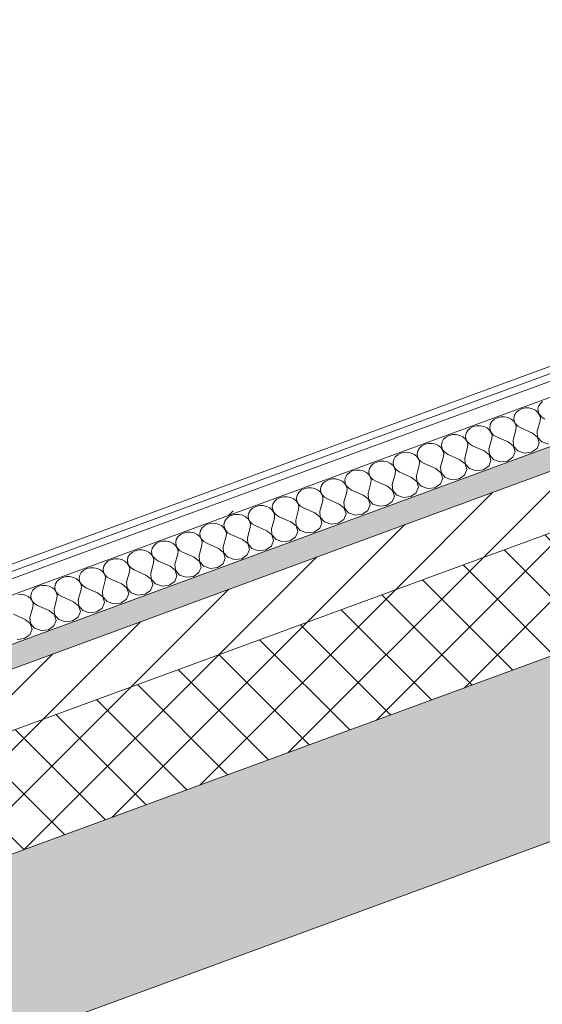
# Model space of a CAD drawing. Header units: millimetres. Extents: x -8337 to 19291, y 9509 to 21675.
# Tile 143 of 163: x 10455 to 10853, y 15941 to 16691. Entities that reach past the tile are written whole.
import ezdxf

# ---------------------------------------------------------------- set-up
doc = ezdxf.new("R2010")
doc.units = ezdxf.units.MM
doc.header["$MEASUREMENT"] = 0
doc.linetypes.add('Wipeout_Contour', pattern=[1000, 0, -1000])
doc.layers.add('12_FAÇ_Façana', color=7, linetype='Continuous')
doc.layers.add('Nuevo_08_E_Envans secs', color=7, linetype='Continuous')
for name, color, linetype, lineweight, true_color in [('12_FAÇ_Façana_Pluma_Nº__102', 7, 'Continuous', 5, 0xcccccc), ('12_FAÇ_Façana_Pluma_Nº__174', 7, 'Continuous', 13, 0xe4ad2c), ('12_FAÇ_Façana_Pluma_Nº__176', 7, 'Continuous', 15, 0x93a0c6), ('Nuevo_08_E_Envans secs_Pluma_Nº__102', 7, 'Continuous', 5, 0xcccccc), ('Nuevo_08_E_Envans secs_Pluma_Nº__171', 171, 'Continuous', 13, 0xaaaaff), ('Nuevo_08_E_Envans secs_Pluma_Nº__177', 7, 'Continuous', 15, 0xf7e046)]:
    doc.layers.add(name, color=color, linetype=linetype, lineweight=lineweight, true_color=true_color)
for name, color, linetype, lineweight in [('12_FAÇ_Façana_Pluma_Nº__2', 8, 'Continuous', 5), ('12_FAÇ_Façana_Pluma_Nº__7', 7, 'Continuous', 5), ('Nuevo_08_E_Envans secs_Pluma_Nº__1', 7, 'Continuous', 5)]:
    doc.layers.add(name, color=color, linetype=linetype, lineweight=lineweight)
pattern_1 = [(45, (0, 0), (-183.8478, 183.8478), [195, -65]), (45, (7e-14, 183.85), (-183.8478, 183.8478), [195, -65])]

# ---------------------------------------------------------------- blocks, each defined once
blk = doc.blocks.new('Elem Sección_40_1')
at = {"layer": '12_FAÇ_Façana_Pluma_Nº__102', "linetype": 'Continuous', "lineweight": 0, "true_color": 0xe5e5e5}
blk.add_hatch(color=254, dxfattribs=at).paths.add_polyline_path([(8440.8, 15316.98), (8506.81, 15200.22), (11746.65, 16391), (11729.04, 16422.14), (11684.88, 16405.91), (11636.48, 16491.53)])
at = {"layer": '12_FAÇ_Façana_Pluma_Nº__174', "linetype": 'Continuous', "lineweight": 13, "true_color": 0xe4ad2c}
h = blk.add_hatch(dxfattribs=at)
h.set_pattern_fill('SATE_Aislamiento_0001', color=42, style=0, pattern_type=2)
h.set_pattern_definition([(45, (0, 0), (-21.213203, 21.213203), []), (135, (0, 0), (21.213203, 21.213203), [])])
h.paths.add_polyline_path([(8396.8, 15394.81), (8440.8, 15316.98), (11636.48, 16491.53), (11592.47, 16569.37)])
at = {"layer": '12_FAÇ_Façana_Pluma_Nº__176', "linetype": 'Continuous', "lineweight": 0, "true_color": 0x495063}
blk.add_hatch(color=251, dxfattribs=at).paths.add_polyline_path([(11561.67, 16623.86), (8365.99, 15449.3), (8374.79, 15433.73), (11570.47, 16608.29)])
at = {"layer": '12_FAÇ_Façana_Pluma_Nº__2', "linetype": 'Continuous', "lineweight": 5}
h = blk.add_hatch(dxfattribs=at)
h.set_pattern_fill('Ceramic_0001', color=8, style=0, pattern_type=2)
h.set_pattern_definition([(45, (0, 0), (-21.213203, 21.213203), [])])
h.paths.add_polyline_path([(8374.79, 15433.73), (8396.8, 15394.81), (11592.47, 16569.37), (11570.47, 16608.29)])
at = {"layer": '12_FAÇ_Façana_Pluma_Nº__7', "color": 7, "linetype": 'Continuous', "lineweight": 5}
for p, q in [((11570.47, 16608.29), (8374.79, 15433.73)), ((11592.47, 16569.37), (8396.8, 15394.81)), ((11636.48, 16491.53), (8440.8, 15316.98)), ((11746.65, 16391), (8506.81, 15200.22))]:
    blk.add_line(p, q, dxfattribs=at)
blk = doc.blocks.new('*X191')
at = {"layer": 'Nuevo_08_E_Envans secs_Pluma_Nº__102', "color": 254, "linetype": 'Continuous', "lineweight": 5, "true_color": 0xcccccc}
for p, q in [((10851.25, 16398.12), (10850.04, 16396.1)), ((10853.11, 16399.8), (10851.25, 16398.12)), ((10831.64, 16389.34), (10831.16, 16387.12)), ((10832.86, 16391.36), (10831.64, 16389.34)), ((10834.72, 16393.04), (10832.86, 16391.36)), ((10837.07, 16394.24), (10834.72, 16393.04)), ((10839.74, 16394.88), (10837.07, 16394.24)), ((10842.53, 16394.91), (10839.74, 16394.88)), ((10845.22, 16394.33), (10842.53, 16394.91)), ((10847.61, 16393.17), (10845.22, 16394.33)), ((10849.52, 16391.53), (10847.61, 16393.17)), ((10850.8, 16389.53), (10849.52, 16391.53)), ((10850.04, 16396.1), (10849.55, 16393.88)), ((10849.55, 16393.88), (10849.84, 16391.65)), ((10849.84, 16391.65), (10850.87, 16389.56)), ((10851.35, 16387.33), (10850.8, 16389.53)), ((10850.87, 16389.56), (10852.57, 16387.78)), ((10813.25, 16382.58), (10812.77, 16380.36)), ((10814.47, 16384.6), (10813.25, 16382.58)), ((10816.32, 16386.28), (10814.47, 16384.6)), ((10818.68, 16387.48), (10816.32, 16386.28)), ((10821.35, 16388.12), (10818.68, 16387.48)), ((10824.14, 16388.15), (10821.35, 16388.12)), ((10826.83, 16387.57), (10824.14, 16388.15)), ((10829.22, 16386.41), (10826.83, 16387.57)), ((10831.13, 16384.77), (10829.22, 16386.41)), ((10832.4, 16382.77), (10831.13, 16384.77)), ((10831.16, 16387.12), (10831.45, 16384.89)), ((10831.45, 16384.89), (10832.48, 16382.8)), ((10832.96, 16380.57), (10832.4, 16382.77)), ((10832.48, 16382.8), (10834.18, 16381.02)), ((10848.97, 16377.13), (10851.13, 16385.09)), ((10851.13, 16385.09), (10851.35, 16387.33)), ((10852.57, 16387.78), (10854.81, 16386.44)), ((10781.89, 16373.96), (10779.54, 16372.76)), ((10784.56, 16374.6), (10781.89, 16373.96)), ((10787.35, 16374.63), (10784.56, 16374.6)), ((10790.04, 16374.04), (10787.35, 16374.63)), ((10792.43, 16372.89), (10790.04, 16374.04)), ((10794.86, 16375.81), (10794.37, 16373.6)), ((10796.07, 16377.84), (10794.86, 16375.81)), ((10797.93, 16379.52), (10796.07, 16377.84)), ((10800.28, 16380.72), (10797.93, 16379.52)), ((10802.96, 16381.36), (10800.28, 16380.72)), ((10805.74, 16381.39), (10802.96, 16381.36)), ((10808.44, 16380.81), (10805.74, 16381.39)), ((10810.83, 16379.65), (10808.44, 16380.81)), ((10812.73, 16378.01), (10810.83, 16379.65)), ((10814.01, 16376.01), (10812.73, 16378.01)), ((10812.77, 16380.36), (10813.05, 16378.13)), ((10813.05, 16378.13), (10814.08, 16376.04)), ((10814.56, 16373.81), (10814.01, 16376.01)), ((10814.08, 16376.04), (10815.78, 16374.26)), ((10815.78, 16374.26), (10818.02, 16372.92)), ((10830.57, 16370.37), (10832.74, 16378.33)), ((10832.74, 16378.33), (10832.96, 16380.57)), ((10834.18, 16381.02), (10836.42, 16379.68)), ((10845.29, 16375.78), (10836.42, 16379.68)), ((10849.23, 16372.66), (10845.29, 16375.78)), ((10848.97, 16377.13), (10849.3, 16372.68)), ((10763.49, 16367.2), (10761.14, 16366)), ((10766.17, 16367.84), (10763.49, 16367.2)), ((10768.96, 16367.87), (10766.17, 16367.84)), ((10771.65, 16367.28), (10768.96, 16367.87)), ((10774.04, 16366.13), (10771.65, 16367.28)), ((10776.46, 16369.05), (10775.98, 16366.84)), ((10775.98, 16366.84), (10776.26, 16364.6)), ((10777.68, 16371.08), (10776.46, 16369.05)), ((10779.54, 16372.76), (10777.68, 16371.08)), ((10794.34, 16371.25), (10792.43, 16372.89)), ((10795.62, 16369.25), (10794.34, 16371.25)), ((10794.37, 16373.6), (10794.66, 16371.36)), ((10794.66, 16371.36), (10795.69, 16369.28)), ((10796.17, 16367.05), (10795.62, 16369.25)), ((10795.69, 16369.28), (10797.39, 16367.5)), ((10795.95, 16364.8), (10796.17, 16367.05)), ((10797.39, 16367.5), (10799.63, 16366.16)), ((10812.18, 16363.61), (10814.35, 16371.57)), ((10814.35, 16371.57), (10814.56, 16373.81)), ((10826.9, 16369.01), (10818.02, 16372.92)), ((10830.84, 16365.9), (10826.9, 16369.01)), ((10830.57, 16370.37), (10830.91, 16365.92)), ((10848.85, 16364.09), (10850.55, 16368.33)), ((10850.55, 16368.33), (10849.23, 16372.66)), ((10849.3, 16372.68), (10852.49, 16369.05)), ((10852.49, 16369.05), (10857.57, 16367.3)), ((10742.75, 16359.23), (10740.89, 16357.56)), ((10745.1, 16360.44), (10742.75, 16359.23)), ((10747.77, 16361.08), (10745.1, 16360.44)), ((10750.56, 16361.11), (10747.77, 16361.08)), ((10753.25, 16360.52), (10750.56, 16361.11)), ((10755.64, 16359.37), (10753.25, 16360.52)), ((10757.55, 16357.73), (10755.64, 16359.37)), ((10758.07, 16362.29), (10757.59, 16360.08)), ((10757.59, 16360.08), (10757.87, 16357.84)), ((10759.29, 16364.32), (10758.07, 16362.29)), ((10761.14, 16366), (10759.29, 16364.32)), ((10775.94, 16364.49), (10774.04, 16366.13)), ((10777.22, 16362.49), (10775.94, 16364.49)), ((10776.26, 16364.6), (10777.3, 16362.52)), ((10777.77, 16360.29), (10777.22, 16362.49)), ((10777.3, 16362.52), (10779, 16360.73)), ((10777.56, 16358.04), (10777.77, 16360.29)), ((10779, 16360.73), (10781.24, 16359.4)), ((10790.11, 16355.49), (10781.24, 16359.4)), ((10793.79, 16356.85), (10795.95, 16364.8)), ((10808.5, 16362.25), (10799.63, 16366.16)), ((10812.44, 16359.13), (10808.5, 16362.25)), ((10812.18, 16363.61), (10812.52, 16359.16)), ((10813.76, 16354.81), (10812.44, 16359.13)), ((10812.52, 16359.16), (10815.7, 16355.52)), ((10830.45, 16357.33), (10832.15, 16361.57)), ((10832.15, 16361.57), (10830.84, 16365.9)), ((10830.91, 16365.92), (10834.09, 16362.28)), ((10834.09, 16362.28), (10839.18, 16360.54)), ((10839.18, 16360.54), (10844.64, 16361.21)), ((10844.64, 16361.21), (10848.85, 16364.09)), ((10724.35, 16352.47), (10722.5, 16350.8)), ((10726.71, 16353.68), (10724.35, 16352.47)), ((10729.38, 16354.32), (10726.71, 16353.68)), ((10732.17, 16354.35), (10729.38, 16354.32)), ((10734.86, 16353.76), (10732.17, 16354.35)), ((10737.25, 16352.61), (10734.86, 16353.76)), ((10739.16, 16350.97), (10737.25, 16352.61)), ((10739.68, 16355.53), (10739.19, 16353.32)), ((10739.19, 16353.32), (10739.48, 16351.08)), ((10740.89, 16357.56), (10739.68, 16355.53)), ((10758.83, 16355.73), (10757.55, 16357.73)), ((10757.87, 16357.84), (10758.9, 16355.76)), ((10759.38, 16353.52), (10758.83, 16355.73)), ((10758.9, 16355.76), (10760.6, 16353.97)), ((10759.16, 16351.28), (10759.38, 16353.52)), ((10760.6, 16353.97), (10762.84, 16352.64)), ((10771.71, 16348.73), (10762.84, 16352.64)), ((10775.39, 16350.09), (10777.56, 16358.04)), ((10794.05, 16352.37), (10790.11, 16355.49)), ((10793.79, 16356.85), (10794.12, 16352.4)), ((10795.36, 16348.05), (10794.05, 16352.37)), ((10794.12, 16352.4), (10797.31, 16348.76)), ((10812.06, 16350.57), (10813.76, 16354.81)), ((10815.7, 16355.52), (10820.78, 16353.78)), ((10820.78, 16353.78), (10826.24, 16354.45)), ((10826.24, 16354.45), (10830.45, 16357.33)), ((10704.1, 16344.04), (10702.89, 16342.01)), ((10705.96, 16345.71), (10704.1, 16344.04)), ((10708.31, 16346.92), (10705.96, 16345.71)), ((10710.99, 16347.56), (10708.31, 16346.92)), ((10713.77, 16347.59), (10710.99, 16347.56)), ((10716.47, 16347), (10713.77, 16347.59)), ((10718.86, 16345.84), (10716.47, 16347)), ((10720.76, 16344.2), (10718.86, 16345.84)), ((10722.04, 16342.21), (10720.76, 16344.2)), ((10721.28, 16348.77), (10720.8, 16346.56)), ((10720.8, 16346.56), (10721.08, 16344.32)), ((10721.08, 16344.32), (10722.11, 16342.23)), ((10722.5, 16350.8), (10721.28, 16348.77)), ((10738.6, 16336.56), (10740.77, 16344.52)), ((10740.43, 16348.97), (10739.16, 16350.97)), ((10739.48, 16351.08), (10740.51, 16348.99)), ((10740.99, 16346.76), (10740.43, 16348.97)), ((10740.51, 16348.99), (10742.21, 16347.21)), ((10740.77, 16344.52), (10740.99, 16346.76)), ((10742.21, 16347.21), (10744.45, 16345.88)), ((10753.32, 16341.97), (10744.45, 16345.88)), ((10757, 16343.32), (10759.16, 16351.28)), ((10775.65, 16345.61), (10771.71, 16348.73)), ((10775.39, 16350.09), (10775.73, 16345.64)), ((10776.97, 16341.29), (10775.65, 16345.61)), ((10775.73, 16345.64), (10778.91, 16342)), ((10793.66, 16343.81), (10795.36, 16348.05)), ((10797.31, 16348.76), (10802.39, 16347.02)), ((10802.39, 16347.02), (10807.85, 16347.69)), ((10807.85, 16347.69), (10812.06, 16350.57)), ((10685.71, 16337.27), (10684.49, 16335.25)), ((10687.57, 16338.95), (10685.71, 16337.27)), ((10689.92, 16340.16), (10687.57, 16338.95)), ((10692.59, 16340.8), (10689.92, 16340.16)), ((10695.38, 16340.83), (10692.59, 16340.8)), ((10698.07, 16340.24), (10695.38, 16340.83)), ((10700.46, 16339.08), (10698.07, 16340.24)), ((10702.37, 16337.44), (10700.46, 16339.08)), ((10703.65, 16335.45), (10702.37, 16337.44)), ((10702.89, 16342.01), (10702.4, 16339.8)), ((10702.4, 16339.8), (10702.69, 16337.56)), ((10702.69, 16337.56), (10703.72, 16335.47)), ((10720.21, 16329.8), (10722.38, 16337.76)), ((10722.59, 16340), (10722.04, 16342.21)), ((10722.11, 16342.23), (10723.82, 16340.45)), ((10722.38, 16337.76), (10722.59, 16340)), ((10723.82, 16340.45), (10726.06, 16339.11)), ((10734.93, 16335.21), (10726.06, 16339.11)), ((10738.6, 16336.56), (10738.94, 16332.12)), ((10757.26, 16338.85), (10753.32, 16341.97)), ((10757, 16343.32), (10757.33, 16338.88)), ((10758.58, 16334.53), (10757.26, 16338.85)), ((10757.33, 16338.88), (10760.52, 16335.24)), ((10771.06, 16334.17), (10775.27, 16337.05)), ((10775.27, 16337.05), (10776.97, 16341.29)), ((10778.91, 16342), (10783.99, 16340.26)), ((10783.99, 16340.26), (10789.46, 16340.93)), ((10789.46, 16340.93), (10793.66, 16343.81)), ((10667.32, 16330.51), (10666.1, 16328.49)), ((10669.17, 16332.19), (10667.32, 16330.51)), ((10671.53, 16333.4), (10669.17, 16332.19)), ((10674.2, 16334.04), (10671.53, 16333.4)), ((10676.99, 16334.07), (10674.2, 16334.04)), ((10679.68, 16333.48), (10676.99, 16334.07)), ((10682.07, 16332.32), (10679.68, 16333.48)), ((10683.98, 16330.68), (10682.07, 16332.32)), ((10685.25, 16328.69), (10683.98, 16330.68)), ((10684.49, 16335.25), (10684.01, 16333.04)), ((10684.01, 16333.04), (10684.3, 16330.8)), ((10684.3, 16330.8), (10685.33, 16328.71)), ((10701.82, 16323.04), (10703.98, 16331)), ((10704.2, 16333.24), (10703.65, 16335.45)), ((10703.72, 16335.47), (10705.42, 16333.69)), ((10703.98, 16331), (10704.2, 16333.24)), ((10705.42, 16333.69), (10707.66, 16332.35)), ((10716.53, 16328.45), (10707.66, 16332.35)), ((10720.21, 16329.8), (10720.55, 16325.36)), ((10738.87, 16332.09), (10734.93, 16335.21)), ((10740.18, 16327.77), (10738.87, 16332.09)), ((10738.94, 16332.12), (10742.13, 16328.48)), ((10752.67, 16327.41), (10756.88, 16330.29)), ((10756.88, 16330.29), (10758.58, 16334.53)), ((10760.52, 16335.24), (10765.6, 16333.5)), ((10765.6, 16333.5), (10771.06, 16334.17)), ((10647.71, 16321.73), (10647.22, 16319.52)), ((10648.92, 16323.75), (10647.71, 16321.73)), ((10650.78, 16325.43), (10648.92, 16323.75)), ((10653.13, 16326.64), (10650.78, 16325.43)), ((10655.8, 16327.28), (10653.13, 16326.64)), ((10658.59, 16327.31), (10655.8, 16327.28)), ((10661.28, 16326.72), (10658.59, 16327.31)), ((10663.67, 16325.56), (10661.28, 16326.72)), ((10665.58, 16323.92), (10663.67, 16325.56)), ((10666.86, 16321.93), (10665.58, 16323.92)), ((10666.1, 16328.49), (10665.62, 16326.28)), ((10665.62, 16326.28), (10665.9, 16324.04)), ((10665.9, 16324.04), (10666.93, 16321.95)), ((10667.41, 16319.72), (10666.86, 16321.93)), ((10666.93, 16321.95), (10668.63, 16320.17)), ((10683.42, 16316.28), (10685.59, 16324.24)), ((10685.8, 16326.48), (10685.25, 16328.69)), ((10685.33, 16328.71), (10687.03, 16326.93)), ((10685.59, 16324.24), (10685.8, 16326.48)), ((10687.03, 16326.93), (10689.27, 16325.59)), ((10698.14, 16321.69), (10689.27, 16325.59)), ((10702.08, 16318.57), (10698.14, 16321.69)), ((10701.82, 16323.04), (10702.15, 16318.6)), ((10720.47, 16325.33), (10716.53, 16328.45)), ((10721.79, 16321.01), (10720.47, 16325.33)), ((10720.55, 16325.36), (10723.73, 16321.72)), ((10723.73, 16321.72), (10728.81, 16319.98)), ((10734.27, 16320.65), (10738.48, 16323.53)), ((10738.48, 16323.53), (10740.18, 16327.77)), ((10742.13, 16328.48), (10747.21, 16326.74)), ((10747.21, 16326.74), (10752.67, 16327.41)), ((10629.31, 16314.97), (10628.83, 16312.76)), ((10630.53, 16316.99), (10629.31, 16314.97)), ((10632.38, 16318.67), (10630.53, 16316.99)), ((10634.74, 16319.88), (10632.38, 16318.67)), ((10637.41, 16320.52), (10634.74, 16319.88)), ((10640.2, 16320.55), (10637.41, 16320.52)), ((10642.89, 16319.96), (10640.2, 16320.55)), ((10645.28, 16318.8), (10642.89, 16319.96)), ((10647.19, 16317.16), (10645.28, 16318.8)), ((10648.47, 16315.16), (10647.19, 16317.16)), ((10647.22, 16319.52), (10647.51, 16317.28)), ((10647.51, 16317.28), (10648.54, 16315.19)), ((10649.02, 16312.96), (10648.47, 16315.16)), ((10648.54, 16315.19), (10650.24, 16313.41)), ((10665.03, 16309.52), (10667.2, 16317.48)), ((10667.2, 16317.48), (10667.41, 16319.72)), ((10668.63, 16320.17), (10670.87, 16318.83)), ((10679.74, 16314.93), (10670.87, 16318.83)), ((10683.69, 16311.81), (10679.74, 16314.93)), ((10683.42, 16316.28), (10683.76, 16311.84)), ((10701.7, 16310.01), (10703.4, 16314.25)), ((10703.4, 16314.25), (10702.08, 16318.57)), ((10702.15, 16318.6), (10705.34, 16314.96)), ((10705.34, 16314.96), (10710.42, 16313.22)), ((10715.88, 16313.89), (10720.09, 16316.77)), ((10720.09, 16316.77), (10721.79, 16321.01)), ((10728.81, 16319.98), (10734.27, 16320.65)), ((10600.62, 16307), (10597.95, 16306.36)), ((10603.41, 16307.03), (10600.62, 16307)), ((10606.1, 16306.44), (10603.41, 16307.03)), ((10608.49, 16305.28), (10606.1, 16306.44)), ((10610.92, 16308.21), (10610.44, 16306)), ((10612.14, 16310.23), (10610.92, 16308.21)), ((10613.99, 16311.91), (10612.14, 16310.23)), ((10616.34, 16313.12), (10613.99, 16311.91)), ((10619.02, 16313.76), (10616.34, 16313.12)), ((10621.81, 16313.79), (10619.02, 16313.76)), ((10624.5, 16313.2), (10621.81, 16313.79)), ((10626.89, 16312.04), (10624.5, 16313.2)), ((10628.79, 16310.4), (10626.89, 16312.04)), ((10630.07, 16308.4), (10628.79, 16310.4)), ((10628.83, 16312.76), (10629.11, 16310.52)), ((10629.11, 16310.52), (10630.15, 16308.43)), ((10630.62, 16306.2), (10630.07, 16308.4)), ((10630.15, 16308.43), (10631.85, 16306.65)), ((10631.85, 16306.65), (10634.09, 16305.31)), ((10646.64, 16302.76), (10648.8, 16310.72)), ((10648.8, 16310.72), (10649.02, 16312.96)), ((10650.24, 16313.41), (10652.48, 16312.07)), ((10661.35, 16308.17), (10652.48, 16312.07)), ((10665.29, 16305.05), (10661.35, 16308.17)), ((10665.03, 16309.52), (10665.37, 16305.08)), ((10683.3, 16303.25), (10685, 16307.49)), ((10685, 16307.49), (10683.69, 16311.81)), ((10683.76, 16311.84), (10686.94, 16308.2)), ((10686.94, 16308.2), (10692.03, 16306.46)), ((10692.03, 16306.46), (10697.49, 16307.13)), ((10697.49, 16307.13), (10701.7, 16310.01)), ((10710.42, 16313.22), (10715.88, 16313.89)), ((10579.56, 16299.6), (10577.2, 16298.39)), ((10582.23, 16300.24), (10579.56, 16299.6)), ((10585.02, 16300.27), (10582.23, 16300.24)), ((10587.71, 16299.68), (10585.02, 16300.27)), ((10590.1, 16298.52), (10587.71, 16299.68)), ((10592.53, 16301.45), (10592.04, 16299.23)), ((10592.04, 16299.23), (10592.33, 16297)), ((10593.74, 16303.47), (10592.53, 16301.45)), ((10595.6, 16305.15), (10593.74, 16303.47)), ((10597.95, 16306.36), (10595.6, 16305.15)), ((10610.4, 16303.64), (10608.49, 16305.28)), ((10611.68, 16301.64), (10610.4, 16303.64)), ((10610.44, 16306), (10610.72, 16303.76)), ((10610.72, 16303.76), (10611.75, 16301.67)), ((10612.23, 16299.44), (10611.68, 16301.64)), ((10611.75, 16301.67), (10613.45, 16299.89)), ((10612.01, 16297.2), (10612.23, 16299.44)), ((10613.45, 16299.89), (10615.69, 16298.55)), ((10628.24, 16296), (10630.41, 16303.96)), ((10630.41, 16303.96), (10630.62, 16306.2)), ((10642.96, 16301.41), (10634.09, 16305.31)), ((10646.9, 16298.29), (10642.96, 16301.41)), ((10646.64, 16302.76), (10646.97, 16298.32)), ((10664.91, 16296.49), (10666.61, 16300.73)), ((10666.61, 16300.73), (10665.29, 16305.05)), ((10665.37, 16305.08), (10668.55, 16301.44)), ((10668.55, 16301.44), (10673.63, 16299.7)), ((10673.63, 16299.7), (10679.09, 16300.37)), ((10679.09, 16300.37), (10683.3, 16303.25)), ((10558.81, 16291.63), (10556.95, 16289.95)), ((10561.16, 16292.84), (10558.81, 16291.63)), ((10563.84, 16293.48), (10561.16, 16292.84)), ((10566.62, 16293.51), (10563.84, 16293.48)), ((10569.32, 16292.92), (10566.62, 16293.51)), ((10571.71, 16291.76), (10569.32, 16292.92)), ((10573.61, 16290.12), (10571.71, 16291.76)), ((10574.13, 16294.69), (10573.65, 16292.47)), ((10573.65, 16292.47), (10573.93, 16290.24)), ((10575.35, 16296.71), (10574.13, 16294.69)), ((10577.2, 16298.39), (10575.35, 16296.71)), ((10592.01, 16296.88), (10590.1, 16298.52)), ((10593.28, 16294.88), (10592.01, 16296.88)), ((10592.33, 16297), (10593.36, 16294.91)), ((10593.84, 16292.68), (10593.28, 16294.88)), ((10593.36, 16294.91), (10595.06, 16293.13)), ((10593.62, 16290.44), (10593.84, 16292.68)), ((10595.06, 16293.13), (10597.3, 16291.79)), ((10606.17, 16287.89), (10597.3, 16291.79)), ((10609.85, 16289.24), (10612.01, 16297.2)), ((10624.56, 16294.65), (10615.69, 16298.55)), ((10628.5, 16291.53), (10624.56, 16294.65)), ((10628.24, 16296), (10628.58, 16291.56)), ((10629.82, 16287.2), (10628.5, 16291.53)), ((10628.58, 16291.56), (10631.76, 16287.92)), ((10646.51, 16289.73), (10648.21, 16293.97)), ((10648.21, 16293.97), (10646.9, 16298.29)), ((10646.97, 16298.32), (10650.16, 16294.68)), ((10650.16, 16294.68), (10655.24, 16292.93)), ((10655.24, 16292.93), (10660.7, 16293.6)), ((10660.7, 16293.6), (10664.91, 16296.49)), ((10540.42, 16284.87), (10538.56, 16283.19)), ((10542.77, 16286.07), (10540.42, 16284.87)), ((10545.44, 16286.72), (10542.77, 16286.07)), ((10548.23, 16286.74), (10545.44, 16286.72)), ((10550.92, 16286.16), (10548.23, 16286.74)), ((10553.31, 16285), (10550.92, 16286.16)), ((10555.22, 16283.36), (10553.31, 16285)), ((10555.74, 16287.93), (10555.25, 16285.71)), ((10555.25, 16285.71), (10555.54, 16283.48)), ((10556.95, 16289.95), (10555.74, 16287.93)), ((10574.89, 16288.12), (10573.61, 16290.12)), ((10573.93, 16290.24), (10574.96, 16288.15)), ((10575.44, 16285.92), (10574.89, 16288.12)), ((10574.96, 16288.15), (10576.67, 16286.37)), ((10575.23, 16283.68), (10575.44, 16285.92)), ((10576.67, 16286.37), (10578.9, 16285.03)), ((10587.78, 16281.13), (10578.9, 16285.03)), ((10591.45, 16282.48), (10593.62, 16290.44)), ((10610.11, 16284.77), (10606.17, 16287.89)), ((10609.85, 16289.24), (10610.18, 16284.8)), ((10611.43, 16280.44), (10610.11, 16284.77)), ((10610.18, 16284.8), (10613.37, 16281.16)), ((10628.12, 16282.97), (10629.82, 16287.2)), ((10631.76, 16287.92), (10636.84, 16286.17)), ((10636.84, 16286.17), (10642.31, 16286.84)), ((10642.31, 16286.84), (10646.51, 16289.73)), ((10520.17, 16276.43), (10518.95, 16274.41)), ((10522.02, 16278.11), (10520.17, 16276.43)), ((10524.38, 16279.31), (10522.02, 16278.11)), ((10527.05, 16279.96), (10524.38, 16279.31)), ((10529.84, 16279.98), (10527.05, 16279.96)), ((10532.53, 16279.4), (10529.84, 16279.98)), ((10534.92, 16278.24), (10532.53, 16279.4)), ((10536.82, 16276.6), (10534.92, 16278.24)), ((10538.1, 16274.6), (10536.82, 16276.6)), ((10537.34, 16281.17), (10536.86, 16278.95)), ((10536.86, 16278.95), (10537.14, 16276.72)), ((10537.14, 16276.72), (10538.18, 16274.63)), ((10538.56, 16283.19), (10537.34, 16281.17)), ((10554.67, 16268.96), (10556.83, 16276.92)), ((10556.5, 16281.36), (10555.22, 16283.36)), ((10555.54, 16283.48), (10556.57, 16281.39)), ((10557.05, 16279.16), (10556.5, 16281.36)), ((10556.57, 16281.39), (10558.27, 16279.61)), ((10556.83, 16276.92), (10557.05, 16279.16)), ((10558.27, 16279.61), (10560.51, 16278.27)), ((10569.38, 16274.37), (10560.51, 16278.27)), ((10573.06, 16275.72), (10575.23, 16283.68)), ((10591.72, 16278.01), (10587.78, 16281.13)), ((10591.45, 16282.48), (10591.79, 16278.04)), ((10593.03, 16273.68), (10591.72, 16278.01)), ((10591.79, 16278.04), (10594.97, 16274.4)), ((10609.73, 16276.21), (10611.43, 16280.44)), ((10613.37, 16281.16), (10618.45, 16279.41)), ((10618.45, 16279.41), (10623.91, 16280.08)), ((10623.91, 16280.08), (10628.12, 16282.97)), ((10501.77, 16269.67), (10500.56, 16267.65)), ((10503.63, 16271.35), (10501.77, 16269.67)), ((10505.98, 16272.55), (10503.63, 16271.35)), ((10508.65, 16273.2), (10505.98, 16272.55)), ((10511.44, 16273.22), (10508.65, 16273.2)), ((10514.13, 16272.64), (10511.44, 16273.22)), ((10516.52, 16271.48), (10514.13, 16272.64)), ((10518.43, 16269.84), (10516.52, 16271.48)), ((10519.71, 16267.84), (10518.43, 16269.84)), ((10518.95, 16274.41), (10518.47, 16272.19)), ((10518.47, 16272.19), (10518.75, 16269.96)), ((10518.75, 16269.96), (10519.78, 16267.87)), ((10536.27, 16262.2), (10538.44, 16270.16)), ((10538.65, 16272.4), (10538.1, 16274.6)), ((10538.18, 16274.63), (10539.88, 16272.85)), ((10538.44, 16270.16), (10538.65, 16272.4)), ((10539.88, 16272.85), (10542.12, 16271.51)), ((10550.99, 16267.61), (10542.12, 16271.51)), ((10554.67, 16268.96), (10555, 16264.51)), ((10573.32, 16271.25), (10569.38, 16274.37)), ((10573.06, 16275.72), (10573.4, 16271.27)), ((10574.64, 16266.92), (10573.32, 16271.25)), ((10573.4, 16271.27), (10576.58, 16267.64)), ((10587.12, 16266.56), (10591.33, 16269.45)), ((10591.33, 16269.45), (10593.03, 16273.68)), ((10594.97, 16274.4), (10600.06, 16272.65)), ((10600.06, 16272.65), (10605.52, 16273.32)), ((10605.52, 16273.32), (10609.73, 16276.21)), ((10483.38, 16262.91), (10482.16, 16260.89)), ((10485.23, 16264.59), (10483.38, 16262.91)), ((10487.59, 16265.79), (10485.23, 16264.59)), ((10490.26, 16266.43), (10487.59, 16265.79)), ((10493.05, 16266.46), (10490.26, 16266.43)), ((10495.74, 16265.88), (10493.05, 16266.46)), ((10498.13, 16264.72), (10495.74, 16265.88)), ((10500.04, 16263.08), (10498.13, 16264.72)), ((10501.32, 16261.08), (10500.04, 16263.08)), ((10500.56, 16267.65), (10500.07, 16265.43)), ((10500.07, 16265.43), (10500.36, 16263.2)), ((10500.36, 16263.2), (10501.39, 16261.11)), ((10517.88, 16255.44), (10520.04, 16263.4)), ((10520.26, 16265.64), (10519.71, 16267.84)), ((10519.78, 16267.87), (10521.48, 16266.09)), ((10520.04, 16263.4), (10520.26, 16265.64)), ((10521.48, 16266.09), (10523.72, 16264.75)), ((10532.59, 16260.85), (10523.72, 16264.75)), ((10536.27, 16262.2), (10536.61, 16257.75)), ((10554.93, 16264.49), (10550.99, 16267.61)), ((10556.25, 16260.16), (10554.93, 16264.49)), ((10555, 16264.51), (10558.19, 16260.88)), ((10568.73, 16259.8), (10572.94, 16262.69)), ((10572.94, 16262.69), (10574.64, 16266.92)), ((10576.58, 16267.64), (10581.66, 16265.89)), ((10581.66, 16265.89), (10587.12, 16266.56)), ((10463.77, 16254.13), (10463.28, 16251.91)), ((10464.99, 16256.15), (10463.77, 16254.13)), ((10466.84, 16257.83), (10464.99, 16256.15)), ((10469.19, 16259.03), (10466.84, 16257.83)), ((10471.87, 16259.67), (10469.19, 16259.03)), ((10474.66, 16259.7), (10471.87, 16259.67)), ((10477.35, 16259.12), (10474.66, 16259.7)), ((10479.74, 16257.96), (10477.35, 16259.12)), ((10481.64, 16256.32), (10479.74, 16257.96)), ((10482.92, 16254.32), (10481.64, 16256.32)), ((10482.16, 16260.89), (10481.68, 16258.67)), ((10481.68, 16258.67), (10481.96, 16256.44)), ((10481.96, 16256.44), (10483, 16254.35)), ((10483.47, 16252.12), (10482.92, 16254.32)), ((10483, 16254.35), (10484.7, 16252.57)), ((10499.49, 16248.68), (10501.65, 16256.64)), ((10501.87, 16258.88), (10501.32, 16261.08)), ((10501.39, 16261.11), (10503.09, 16259.33)), ((10501.65, 16256.64), (10501.87, 16258.88)), ((10503.09, 16259.33), (10505.33, 16257.99)), ((10514.2, 16254.09), (10505.33, 16257.99)), ((10518.14, 16250.97), (10514.2, 16254.09)), ((10517.88, 16255.44), (10518.22, 16250.99)), ((10536.53, 16257.73), (10532.59, 16260.85)), ((10537.85, 16253.4), (10536.53, 16257.73)), ((10536.61, 16257.75), (10539.79, 16254.12)), ((10539.79, 16254.12), (10544.88, 16252.37)), ((10550.34, 16253.04), (10554.55, 16255.93)), ((10554.55, 16255.93), (10556.25, 16260.16)), ((10558.19, 16260.88), (10563.27, 16259.13)), ((10563.27, 16259.13), (10568.73, 16259.8)), ((10456.26, 16252.94), (10453.47, 16252.91)), ((10458.95, 16252.35), (10456.26, 16252.94)), ((10461.34, 16251.2), (10458.95, 16252.35)), ((10463.25, 16249.56), (10461.34, 16251.2)), ((10464.53, 16247.56), (10463.25, 16249.56)), ((10463.28, 16251.91), (10463.57, 16249.68)), ((10463.57, 16249.68), (10464.6, 16247.59)), ((10465.08, 16245.36), (10464.53, 16247.56)), ((10464.6, 16247.59), (10466.3, 16245.81)), ((10481.09, 16241.92), (10483.26, 16249.88)), ((10483.26, 16249.88), (10483.47, 16252.12)), ((10484.7, 16252.57), (10486.94, 16251.23)), ((10495.81, 16247.33), (10486.94, 16251.23)), ((10499.75, 16244.21), (10495.81, 16247.33)), ((10499.49, 16248.68), (10499.82, 16244.23)), ((10517.76, 16242.4), (10519.46, 16246.64)), ((10519.46, 16246.64), (10518.14, 16250.97)), ((10518.22, 16250.99), (10521.4, 16247.36)), ((10521.4, 16247.36), (10526.48, 16245.61)), ((10531.94, 16246.28), (10536.15, 16249.17)), ((10536.15, 16249.17), (10537.85, 16253.4)), ((10544.88, 16252.37), (10550.34, 16253.04)), ((10462.7, 16235.16), (10464.86, 16243.11)), ((10464.86, 16243.11), (10465.08, 16245.36)), ((10466.3, 16245.81), (10468.54, 16244.47)), ((10477.41, 16240.56), (10468.54, 16244.47)), ((10481.35, 16237.44), (10477.41, 16240.56)), ((10481.09, 16241.92), (10481.43, 16237.47)), ((10499.36, 16235.64), (10501.06, 16239.88)), ((10501.06, 16239.88), (10499.75, 16244.21)), ((10499.82, 16244.23), (10503.01, 16240.59)), ((10503.01, 16240.59), (10508.09, 16238.85)), ((10508.09, 16238.85), (10513.55, 16239.52)), ((10513.55, 16239.52), (10517.76, 16242.4)), ((10526.48, 16245.61), (10531.94, 16246.28)), ((10459.02, 16233.8), (10450.15, 16237.71)), ((10462.96, 16230.68), (10459.02, 16233.8)), ((10462.7, 16235.16), (10463.03, 16230.71)), ((10480.97, 16228.88), (10482.67, 16233.12)), ((10482.67, 16233.12), (10481.35, 16237.44)), ((10481.43, 16237.47), (10484.61, 16233.83)), ((10484.61, 16233.83), (10489.69, 16232.09)), ((10489.69, 16232.09), (10495.15, 16232.76)), ((10495.15, 16232.76), (10499.36, 16235.64)), ((10462.58, 16222.12), (10464.28, 16226.36)), ((10464.28, 16226.36), (10462.96, 16230.68)), ((10463.03, 16230.71), (10466.22, 16227.07)), ((10466.22, 16227.07), (10471.3, 16225.33)), ((10471.3, 16225.33), (10476.76, 16226)), ((10476.76, 16226), (10480.97, 16228.88)), ((10452.91, 16218.57), (10458.37, 16219.24)), ((10458.37, 16219.24), (10462.58, 16222.12))]:
    blk.add_line(p, q, dxfattribs=at)
blk = doc.blocks.new('Elem Sección_142_1')
at = {"layer": 'Nuevo_08_E_Envans secs', "lineweight": 0}
blk.add_blockref('*X191', (0, 0), dxfattribs=at)
at = {"color": 254, "linetype": 'Wipeout_Contour', "lineweight": 0, "ltscale": 75793.584164}
blk.add_wipeout([(8342.67, 15490.56), (8348.39, 15480.44), (11588.23, 16671.22), (11582.51, 16681.34)], dxfattribs=at).dxf.layer = 'Nuevo_08_E_Envans secs'
at = {"layer": 'Nuevo_08_E_Envans secs_Pluma_Nº__177', "linetype": 'Continuous', "lineweight": 15, "true_color": 0xf7e046}
h = blk.add_hatch(dxfattribs=at)
h.set_pattern_fill('Panellat_HPL_0001', color=53, style=0, pattern_type=2)
h.set_pattern_definition(pattern_1)
h.paths.add_polyline_path([(8342.67, 15490.56), (8348.39, 15480.44), (11588.23, 16671.22), (11582.51, 16681.34)])
at = {"color": 254, "linetype": 'Wipeout_Contour', "lineweight": 0, "ltscale": 75820.402023}
blk.add_wipeout([(8337.39, 15499.9), (8340.03, 15495.23), (11579.87, 16686.01), (11577.23, 16690.68)], dxfattribs=at).dxf.layer = 'Nuevo_08_E_Envans secs'
at = {"layer": 'Nuevo_08_E_Envans secs_Pluma_Nº__171', "linetype": 'Continuous', "lineweight": 13, "true_color": 0xaaaaff}
h = blk.add_hatch(dxfattribs=at)
h.set_pattern_fill('Panellat_HPL_0001', color=161, style=0, pattern_type=2)
h.set_pattern_definition(pattern_1)
h.paths.add_polyline_path([(8337.39, 15499.9), (8340.03, 15495.23), (11579.87, 16686.01), (11577.23, 16690.68)])
at = {"layer": 'Nuevo_08_E_Envans secs_Pluma_Nº__1', "color": 7, "linetype": 'Continuous', "lineweight": 5}
for p, q in [((11577.23, 16690.68), (8337.39, 15499.9)), ((11579.87, 16686.01), (8340.03, 15495.23)), ((11582.51, 16681.34), (8342.67, 15490.56)), ((11588.23, 16671.22), (8348.39, 15480.44))]:
    blk.add_line(p, q, dxfattribs=at)
at = {"layer": 'Nuevo_08_E_Envans secs_Pluma_Nº__1', "color": 7, "linetype": 'Continuous', "lineweight": 5, "flags": 128}
blk.add_lwpolyline([(11605.83, 16640.09), (11561.67, 16623.86), (8365.99, 15449.3)], dxfattribs=at)

msp = doc.modelspace()

# ---------------------------------------------------------------- block references
at = {"layer": '12_FAÇ_Façana', "lineweight": 0}
msp.add_blockref('Elem Sección_40_1', (0, 0), dxfattribs=at)

# ---------------------------------------------------------------- next in the draw order: block references
at = {"layer": 'Nuevo_08_E_Envans secs', "lineweight": 0}
msp.add_blockref('Elem Sección_142_1', (0, 0), dxfattribs=at)

doc.saveas('drawing.dxf')
